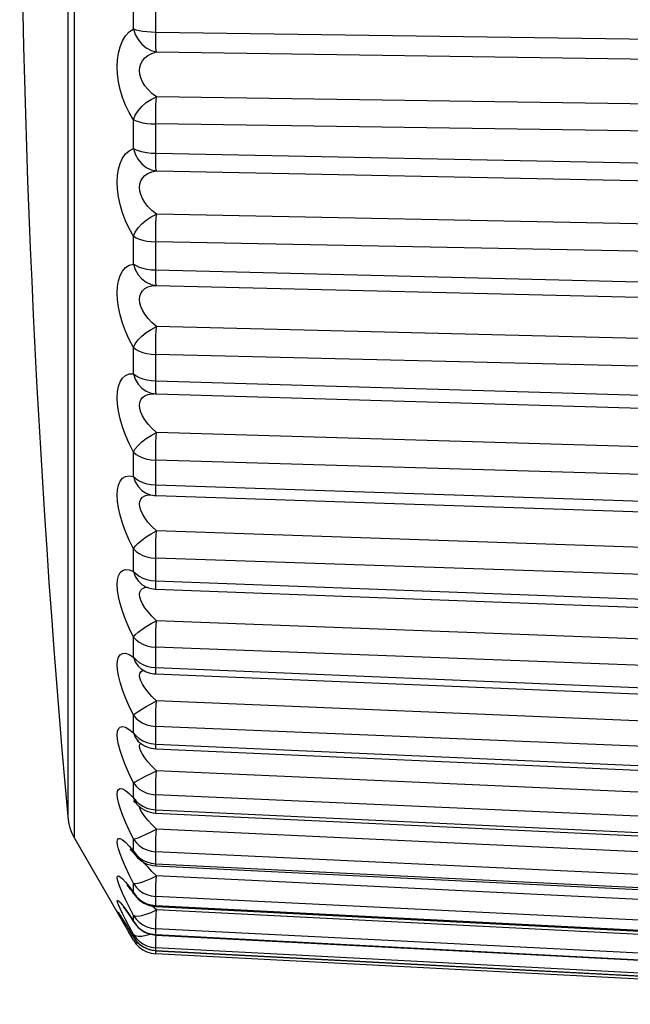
# Model space of a CAD drawing. Header units: millimetres. Extents: x -2579 to 1363, y -329 to 2298.
# Tile 36 of 256: x -2578.72 to -2574.69, y 1562.09 to 1568.58. Entities that reach past the tile are written whole.
import ezdxf

# ---------------------------------------------------------------- set-up
doc = ezdxf.new("R2010")
doc.units = ezdxf.units.MM
doc.header["$LTSCALE"] = 30.734
doc.layers.get('0').update_dxf_attribs({"linetype": 'CONTINUOUS'})

msp = doc.modelspace()

# ---------------------------------------------------------------- linework, layer by layer
at = {"color": 7}
for p, q in [((-2578.3541, 1563.1806), (-2578.3541, 1577.5989)), ((-2578.3995, 1575.1708), (-2578.3995, 1563.3241)), ((-2577.9655, 1568.5185), (-2577.9655, 1568.7151)), ((-2577.819, 1568.4669), (-2577.8191, 1568.696)), ((-2577.8191, 1568.4972), (-2571.5448, 1568.4063)), ((-2577.8145, 1568.3661), (-2571.5403, 1568.2755)), ((-2571.5403, 1567.9791), (-2577.8145, 1568.0699)), ((-2577.9655, 1567.7284), (-2577.9655, 1567.9192)), ((-2577.819, 1567.6691), (-2577.8191, 1567.891)), ((-2571.5448, 1567.8005), (-2577.8191, 1567.891)), ((-2577.8191, 1567.6981), (-2571.5448, 1567.5747)), ((-2577.8145, 1567.5811), (-2571.5403, 1567.4579)), ((-2571.5403, 1567.1721), (-2577.8145, 1567.2954)), ((-2577.9655, 1566.9674), (-2577.9655, 1567.1503)), ((-2577.819, 1566.901), (-2577.8191, 1567.1134)), ((-2571.5448, 1566.9903), (-2577.8191, 1567.1134)), ((-2577.8191, 1566.9284), (-2571.5448, 1566.7738)), ((-2577.8145, 1566.8268), (-2571.5403, 1566.6725)), ((-2571.5403, 1566.4002), (-2577.8145, 1566.5547)), ((-2577.9655, 1566.244), (-2577.9655, 1566.4169)), ((-2577.819, 1566.1712), (-2577.8191, 1566.3717)), ((-2571.5448, 1566.2173), (-2577.8191, 1566.3717)), ((-2577.8191, 1566.1967), (-2571.5448, 1566.0126)), ((-2577.8186, 1566.1494), (-2577.819, 1566.1712)), ((-2577.8317, 1566.1127), (-2577.8311, 1566.1126)), ((-2577.8149, 1566.1114), (-2571.5407, 1565.9275)), ((-2571.5403, 1565.6721), (-2577.8145, 1565.8561)), ((-2577.9655, 1565.5659), (-2577.9655, 1565.7271)), ((-2577.819, 1565.4875), (-2577.8191, 1565.674)), ((-2571.5448, 1565.4901), (-2577.8191, 1565.674)), ((-2577.8191, 1565.511), (-2571.5448, 1565.2994)), ((-2577.8697, 1565.445), (-2577.851, 1565.446)), ((-2577.8658, 1565.45), (-2577.8653, 1565.4498)), ((-2577.8157, 1565.4411), (-2571.5415, 1565.2297)), ((-2577.9178, 1565.3436), (-2577.9243, 1565.3657)), ((-2571.5403, 1564.9957), (-2577.8145, 1565.2072)), ((-2577.9655, 1564.9407), (-2577.9655, 1565.0883)), ((-2577.819, 1564.8576), (-2577.8191, 1565.0279)), ((-2571.5448, 1564.8165), (-2577.8191, 1565.0279)), ((-2577.8769, 1564.8875), (-2577.8485, 1564.8814)), ((-2577.8485, 1564.8814), (-2577.8191, 1564.8787)), ((-2577.8191, 1564.8787), (-2571.5448, 1564.6419)), ((-2577.8944, 1564.8442), (-2577.8942, 1564.844)), ((-2577.8164, 1564.8231), (-2571.5422, 1564.5865)), ((-2571.5403, 1564.3783), (-2577.8145, 1564.615)), ((-2577.9655, 1564.3752), (-2577.9655, 1564.5076)), ((-2571.5448, 1564.204), (-2577.8191, 1564.4407)), ((-2577.9036, 1564.3268), (-2577.8769, 1564.3165)), ((-2577.8769, 1564.3165), (-2577.8485, 1564.3098)), ((-2577.8485, 1564.3098), (-2577.8191, 1564.3068)), ((-2577.8191, 1564.3068), (-2571.5448, 1564.0474)), ((-2577.8171, 1564.2641), (-2571.5428, 1564.0049)), ((-2571.5403, 1563.8269), (-2577.8145, 1564.0861)), ((-2577.9655, 1563.8757), (-2577.9655, 1563.9914)), ((-2571.5448, 1563.6593), (-2577.8191, 1563.9185)), ((-2577.8485, 1563.8048), (-2577.8191, 1563.8015)), ((-2577.8191, 1563.8015), (-2571.5448, 1563.5223)), ((-2577.8176, 1563.7702), (-2571.5434, 1563.4912)), ((-2571.5403, 1563.3473), (-2577.8145, 1563.6263)), ((-2577.9655, 1563.4474), (-2577.9655, 1563.5453)), ((-2577.9655, 1563.4474), (-2577.9541, 1563.4207)), ((-2577.8191, 1563.3684), (-2577.8191, 1563.4673)), ((-2571.5448, 1563.1883), (-2577.8191, 1563.4673)), ((-2577.9541, 1563.4207), (-2577.9425, 1563.4053)), ((-2577.9425, 1563.4053), (-2577.9423, 1563.4051)), ((-2577.9242, 1563.3794), (-2577.9265, 1563.3915)), ((-2577.8485, 1563.3719), (-2577.8191, 1563.3684)), ((-2577.8191, 1563.3684), (-2571.5448, 1563.0726)), ((-2577.8697, 1563.298), (-2577.8905, 1563.3231)), ((-2577.8181, 1563.3469), (-2571.5439, 1563.0512)), ((-2571.5403, 1562.9449), (-2577.8145, 1563.2406)), ((-2578.3541, 1563.1806), (-2577.9973, 1562.5625)), ((-2577.9655, 1563.1741), (-2577.9352, 1563.1843)), ((-2577.9655, 1563.0953), (-2577.9655, 1563.1741)), ((-2577.9943, 1563.129), (-2577.9655, 1563.0953)), ((-2577.9655, 1563.0953), (-2577.9541, 1563.0714)), ((-2577.9541, 1563.0714), (-2577.9509, 1563.067)), ((-2577.9509, 1563.067), (-2577.9507, 1563.0667)), ((-2577.9277, 1563.0528), (-2577.9036, 1563.0365)), ((-2577.8191, 1563.0122), (-2577.8191, 1563.092)), ((-2571.5448, 1562.7963), (-2577.8191, 1563.092)), ((-2577.8485, 1563.0159), (-2577.8191, 1563.0122)), ((-2577.8191, 1563.0122), (-2571.5448, 1562.7029)), ((-2577.8185, 1562.9988), (-2571.5442, 1562.6896)), ((-2577.8145, 1562.9332), (-2577.8444, 1562.9623)), ((-2577.817, 1562.8739), (-2577.8145, 1562.9332)), ((-2571.5403, 1562.624), (-2577.8145, 1562.9332)), ((-2577.9655, 1562.823), (-2577.9655, 1562.882)), ((-2577.9665, 1562.8192), (-2577.9563, 1562.805)), ((-2577.9655, 1562.823), (-2577.9568, 1562.8058)), ((-2577.9568, 1562.8058), (-2577.9566, 1562.8056)), ((-2577.8191, 1562.7369), (-2577.8191, 1562.7966)), ((-2571.5448, 1562.4874), (-2577.8191, 1562.7966)), ((-2577.9941, 1562.7274), (-2578.0183, 1562.7762)), ((-2577.9655, 1562.6722), (-2577.9941, 1562.7274)), ((-2577.9277, 1562.779), (-2577.9036, 1562.762)), ((-2577.9036, 1562.762), (-2577.8769, 1562.7492)), ((-2577.8145, 1562.7075), (-2577.8414, 1562.7328)), ((-2577.8191, 1562.7369), (-2571.5448, 1562.4176)), ((-2577.8188, 1562.7297), (-2571.5445, 1562.4104)), ((-2578.0538, 1562.6614), (-2578.0645, 1562.6808)), ((-2578.0384, 1562.6341), (-2578.0538, 1562.6614)), ((-2578.0492, 1562.6641), (-2578.0414, 1562.6519)), ((-2578.0414, 1562.6519), (-2578.0317, 1562.6366)), ((-2578.0186, 1562.712), (-2577.9943, 1562.677)), ((-2577.9943, 1562.677), (-2577.9655, 1562.6337)), ((-2577.9655, 1562.6337), (-2577.9655, 1562.6722)), ((-2571.5403, 1562.3883), (-2577.8145, 1562.7075)), ((-2578.0386, 1562.6479), (-2578.0186, 1562.6162)), ((-2578.0317, 1562.6366), (-2578.0204, 1562.6186)), ((-2578.0204, 1562.6186), (-2578.0077, 1562.5982)), ((-2578.0186, 1562.6162), (-2578.0077, 1562.5982)), ((-2578.0077, 1562.5982), (-2577.971, 1562.5381)), ((-2578.0009, 1562.5871), (-2577.9943, 1562.5767)), ((-2577.9655, 1562.6337), (-2577.961, 1562.6249)), ((-2577.961, 1562.6249), (-2577.9609, 1562.6247)), ((-2577.9972, 1562.5624), (-2577.9973, 1562.5625)), ((-2577.9655, 1562.5076), (-2577.9972, 1562.5624)), ((-2577.9943, 1562.5767), (-2577.971, 1562.5381)), ((-2577.971, 1562.5381), (-2577.9638, 1562.5261)), ((-2577.9655, 1562.5294), (-2577.9655, 1562.5469)), ((-2577.9655, 1562.5294), (-2577.964, 1562.5265)), ((-2577.8191, 1562.5454), (-2577.8191, 1562.5843)), ((-2571.5448, 1562.2651), (-2577.8191, 1562.5843)), ((-2577.819, 1562.5425), (-2577.8191, 1562.5454)), ((-2577.8191, 1562.5454), (-2571.5448, 1562.2195)), ((-2577.819, 1562.5425), (-2571.5447, 1562.2167)), ((-2577.817, 1562.5128), (-2577.8156, 1562.5423)), ((-2577.9655, 1562.5076), (-2577.9485, 1562.483)), ((-2577.8487, 1562.4617), (-2577.8191, 1562.4576)), ((-2577.8191, 1562.4393), (-2577.8191, 1562.4576)), ((-2571.5448, 1562.1318), (-2577.8191, 1562.4576)), ((-2577.8186, 1562.4751), (-2577.817, 1562.5128)), ((-2577.9035, 1562.444), (-2577.8769, 1562.4306)), ((-2577.8485, 1562.4438), (-2577.8191, 1562.4398)), ((-2577.8191, 1562.4398), (-2571.5448, 1562.111)), ((-2577.8191, 1562.4178), (-2577.8181, 1562.4393)), ((-2571.4803, 1562.0856), (-2577.8191, 1562.4178))]:
    msp.add_line(p, q, dxfattribs=at)
for points in [[(-2577.9655, 1567.9192), (-2577.9942, 1567.9659), (-2578.0185, 1568.0146), (-2578.0384, 1568.0662), (-2578.0538, 1568.1186), (-2578.0645, 1568.17), (-2578.0708, 1568.2202), (-2578.0729, 1568.268), (-2578.0708, 1568.3139), (-2578.0646, 1568.3584), (-2578.054, 1568.4002), (-2578.0386, 1568.4386), (-2578.0186, 1568.4721), (-2577.9943, 1568.4984), (-2577.9655, 1568.5185)], [(-2577.9655, 1568.5185), (-2577.9541, 1568.4815), (-2577.9352, 1568.4471), (-2577.9107, 1568.4172), (-2577.8815, 1568.393), (-2577.8484, 1568.3758), (-2577.8145, 1568.3661)], [(-2577.9655, 1568.5185), (-2577.9485, 1568.5127), (-2577.9277, 1568.5076), (-2577.9036, 1568.5034), (-2577.8769, 1568.5002), (-2577.8485, 1568.4981), (-2577.8191, 1568.4972)], [(-2577.8145, 1568.3661), (-2577.8159, 1568.3772), (-2577.817, 1568.3934), (-2577.8179, 1568.4142), (-2577.8186, 1568.439), (-2577.819, 1568.4669)], [(-2577.8145, 1568.0699), (-2577.8444, 1568.0929), (-2577.8697, 1568.1176), (-2577.8905, 1568.1434), (-2577.9065, 1568.1694), (-2577.9177, 1568.195), (-2577.9242, 1568.2198), (-2577.9265, 1568.2434), (-2577.9243, 1568.2661), (-2577.9178, 1568.288), (-2577.9067, 1568.3085), (-2577.8907, 1568.3274), (-2577.8699, 1568.3437), (-2577.8445, 1568.3568), (-2577.8145, 1568.3661)], [(-2577.9655, 1567.9192), (-2577.9541, 1567.9491), (-2577.9352, 1567.9785), (-2577.9107, 1568.0067), (-2577.8815, 1568.0321), (-2577.8484, 1568.0531), (-2577.8145, 1568.0699)], [(-2577.8191, 1567.891), (-2577.819, 1567.9222), (-2577.8186, 1567.9541), (-2577.8179, 1567.9858), (-2577.817, 1568.0163), (-2577.8159, 1568.0446), (-2577.8145, 1568.0699)], [(-2577.9655, 1567.9192), (-2577.9485, 1567.9113), (-2577.9277, 1567.9048), (-2577.9035, 1567.8993), (-2577.8769, 1567.895), (-2577.8487, 1567.8924), (-2577.8191, 1567.891)], [(-2577.9655, 1567.1503), (-2577.9943, 1567.2008), (-2578.0186, 1567.2524), (-2578.0386, 1567.3059), (-2578.054, 1567.3593), (-2578.0646, 1567.4111), (-2578.0708, 1567.4607), (-2578.0729, 1567.507), (-2578.0708, 1567.5506), (-2578.0645, 1567.5924), (-2578.0538, 1567.6309), (-2578.0384, 1567.665), (-2578.0185, 1567.6935), (-2577.9942, 1567.7144), (-2577.9655, 1567.7284)], [(-2577.9655, 1567.7284), (-2577.9541, 1567.6913), (-2577.9352, 1567.6572), (-2577.9107, 1567.6279), (-2577.8815, 1567.6048), (-2577.8484, 1567.589), (-2577.8145, 1567.5811)], [(-2577.9655, 1567.7284), (-2577.9485, 1567.7201), (-2577.9277, 1567.7129), (-2577.9036, 1567.7069), (-2577.8769, 1567.7024), (-2577.8485, 1567.6994), (-2577.8191, 1567.6981)], [(-2577.8145, 1567.5811), (-2577.8159, 1567.589), (-2577.817, 1567.6022), (-2577.8179, 1567.6203), (-2577.8186, 1567.6429), (-2577.819, 1567.6691)], [(-2577.8145, 1567.2954), (-2577.8445, 1567.3203), (-2577.8699, 1567.3466), (-2577.8906, 1567.3734), (-2577.9067, 1567.4), (-2577.9178, 1567.4257), (-2577.9243, 1567.4503), (-2577.9265, 1567.4731), (-2577.9242, 1567.4947), (-2577.9177, 1567.5153), (-2577.9066, 1567.5341), (-2577.8905, 1567.5508), (-2577.8698, 1567.5646), (-2577.8444, 1567.5749), (-2577.8145, 1567.5811)], [(-2577.9655, 1567.1503), (-2577.9541, 1567.1778), (-2577.9352, 1567.2052), (-2577.9107, 1567.232), (-2577.8815, 1567.2567), (-2577.8484, 1567.2778), (-2577.8145, 1567.2954)], [(-2577.8191, 1567.1134), (-2577.819, 1567.1436), (-2577.8186, 1567.1752), (-2577.8179, 1567.2071), (-2577.817, 1567.2385), (-2577.8159, 1567.2682), (-2577.8145, 1567.2954)], [(-2577.9655, 1567.1503), (-2577.9485, 1567.14), (-2577.9277, 1567.1314), (-2577.9035, 1567.1242), (-2577.8769, 1567.1187), (-2577.8487, 1567.1152), (-2577.8191, 1567.1134)], [(-2577.9655, 1566.4169), (-2577.9942, 1566.4703), (-2578.0185, 1566.5239), (-2578.0384, 1566.5785), (-2578.0538, 1566.6321), (-2578.0645, 1566.6832), (-2578.0708, 1566.7315), (-2578.0729, 1566.7762), (-2578.0708, 1566.8176), (-2578.0646, 1566.8563), (-2578.054, 1566.8909), (-2578.0386, 1566.9206), (-2578.0186, 1566.9441), (-2577.9943, 1566.9595), (-2577.9655, 1566.9674)], [(-2577.9655, 1566.9674), (-2577.9541, 1566.9307), (-2577.9352, 1566.8971), (-2577.9107, 1566.8689), (-2577.8815, 1566.8472), (-2577.8484, 1566.8329), (-2577.8145, 1566.8268)], [(-2577.9655, 1566.9674), (-2577.9485, 1566.9568), (-2577.9277, 1566.9475), (-2577.9036, 1566.9398), (-2577.8769, 1566.934), (-2577.8485, 1566.9302), (-2577.8191, 1566.9284)], [(-2577.8145, 1566.8268), (-2577.8159, 1566.8314), (-2577.817, 1566.8415), (-2577.8179, 1566.8568), (-2577.8186, 1566.8769), (-2577.819, 1566.901)], [(-2577.8145, 1566.5547), (-2577.8444, 1566.5812), (-2577.8697, 1566.6086), (-2577.8905, 1566.6359), (-2577.9065, 1566.6627), (-2577.9177, 1566.6881), (-2577.9242, 1566.7121), (-2577.9265, 1566.7342), (-2577.9243, 1566.7547), (-2577.9178, 1566.7736), (-2577.9067, 1566.7905), (-2577.8907, 1566.805), (-2577.8699, 1566.8162), (-2577.8445, 1566.8237), (-2577.8145, 1566.8268)], [(-2577.9655, 1566.4169), (-2577.9541, 1566.4417), (-2577.9352, 1566.4667), (-2577.9107, 1566.4919), (-2577.8815, 1566.5157), (-2577.8484, 1566.5365), (-2577.8145, 1566.5547)], [(-2577.8191, 1566.3717), (-2577.819, 1566.4006), (-2577.8186, 1566.4315), (-2577.8179, 1566.4634), (-2577.817, 1566.4952), (-2577.8159, 1566.5259), (-2577.8145, 1566.5547)], [(-2577.9655, 1566.4169), (-2577.9485, 1566.4044), (-2577.9277, 1566.3938), (-2577.9035, 1566.3849), (-2577.8769, 1566.3781), (-2577.8487, 1566.3738), (-2577.8191, 1566.3717)], [(-2577.9655, 1565.7271), (-2577.9942, 1565.7829), (-2578.0185, 1565.8381), (-2578.0384, 1565.8933), (-2578.0538, 1565.9467), (-2578.0645, 1565.9967), (-2578.0708, 1566.0433), (-2578.0729, 1566.0857), (-2578.0708, 1566.1242), (-2578.0646, 1566.1593), (-2578.054, 1566.1897), (-2578.0386, 1566.2145), (-2578.0186, 1566.2327), (-2577.9943, 1566.2423), (-2577.9655, 1566.244)], [(-2577.9655, 1566.244), (-2577.9541, 1566.208), (-2577.9352, 1566.1754), (-2577.9107, 1566.1485), (-2577.8815, 1566.1284), (-2577.8484, 1566.1158), (-2577.8317, 1566.1127)], [(-2577.9655, 1566.244), (-2577.9485, 1566.2311), (-2577.9277, 1566.2198), (-2577.9036, 1566.2105), (-2577.8769, 1566.2035), (-2577.8485, 1566.1988), (-2577.8191, 1566.1967)], [(-2577.9178, 1566.0718), (-2577.9067, 1566.0866), (-2577.8907, 1566.0986), (-2577.8699, 1566.1071), (-2577.8445, 1566.1116), (-2577.8311, 1566.1119)], [(-2577.8149, 1566.1114), (-2577.8159, 1566.1128), (-2577.817, 1566.1197), (-2577.8179, 1566.132), (-2577.8186, 1566.1494)], [(-2577.8145, 1565.8561), (-2577.8444, 1565.884), (-2577.8697, 1565.9121), (-2577.8905, 1565.9399), (-2577.9065, 1565.9666), (-2577.9177, 1565.9915), (-2577.9242, 1566.0147), (-2577.9265, 1566.0356), (-2577.9243, 1566.0546), (-2577.9178, 1566.0718)], [(-2577.9655, 1565.7271), (-2577.9541, 1565.7488), (-2577.9352, 1565.7712), (-2577.9107, 1565.7945), (-2577.8815, 1565.8171), (-2577.8484, 1565.8375), (-2577.8145, 1565.8561)], [(-2577.8191, 1565.674), (-2577.819, 1565.7013), (-2577.8186, 1565.7312), (-2577.8179, 1565.7626), (-2577.817, 1565.7945), (-2577.8159, 1565.826), (-2577.8145, 1565.8561)], [(-2577.9655, 1565.7271), (-2577.9485, 1565.7124), (-2577.9277, 1565.6999), (-2577.9035, 1565.6895), (-2577.8769, 1565.6816), (-2577.8487, 1565.6764), (-2577.8191, 1565.674)], [(-2577.9655, 1565.0883), (-2577.9943, 1565.1462), (-2578.0187, 1565.2025), (-2578.0386, 1565.2579), (-2578.054, 1565.3106), (-2578.0646, 1565.3593), (-2578.0709, 1565.4039), (-2578.0729, 1565.4432), (-2578.0708, 1565.478), (-2578.0645, 1565.509), (-2578.0538, 1565.5348), (-2578.0384, 1565.5544), (-2578.0185, 1565.5668), (-2577.9942, 1565.5705), (-2577.9655, 1565.5659)], [(-2577.9655, 1565.5659), (-2577.9541, 1565.531), (-2577.9352, 1565.4998), (-2577.9107, 1565.4746), (-2577.8815, 1565.4562), (-2577.8658, 1565.45)], [(-2577.9655, 1565.5659), (-2577.9485, 1565.5509), (-2577.9277, 1565.5378), (-2577.9036, 1565.527), (-2577.8769, 1565.5188), (-2577.8485, 1565.5134), (-2577.8191, 1565.511)], [(-2577.9177, 1565.4175), (-2577.9065, 1565.43), (-2577.8905, 1565.4394), (-2577.8697, 1565.445)], [(-2577.8157, 1565.4411), (-2577.8159, 1565.4411), (-2577.817, 1565.4447), (-2577.8179, 1565.4539), (-2577.8186, 1565.4683), (-2577.819, 1565.4875)], [(-2577.9243, 1565.3657), (-2577.9265, 1565.3851), (-2577.9242, 1565.4023), (-2577.9177, 1565.4175)], [(-2577.8145, 1565.2072), (-2577.8445, 1565.2362), (-2577.8699, 1565.2649), (-2577.8907, 1565.2928), (-2577.9067, 1565.3192), (-2577.9178, 1565.3436)], [(-2577.9655, 1565.0883), (-2577.9541, 1565.1068), (-2577.9352, 1565.1264), (-2577.9107, 1565.1475), (-2577.8815, 1565.1686), (-2577.8484, 1565.1883), (-2577.8145, 1565.2072)], [(-2577.8191, 1565.0279), (-2577.819, 1565.0534), (-2577.8186, 1565.0819), (-2577.8179, 1565.1125), (-2577.817, 1565.1442), (-2577.8159, 1565.1761), (-2577.8145, 1565.2072)], [(-2577.9655, 1565.0883), (-2577.9485, 1565.0717), (-2577.9277, 1565.0574), (-2577.9035, 1565.0456), (-2577.8769, 1565.0366), (-2577.8487, 1565.0307), (-2577.8191, 1565.0279)], [(-2577.9655, 1564.5076), (-2577.9942, 1564.5666), (-2578.0185, 1564.623), (-2578.0384, 1564.6776), (-2578.0538, 1564.7288), (-2578.0645, 1564.7752), (-2578.0708, 1564.8168), (-2578.0729, 1564.8533), (-2578.0708, 1564.8846), (-2578.0646, 1564.9115), (-2578.054, 1564.9325), (-2578.0386, 1564.9469), (-2578.0186, 1564.9537), (-2577.9943, 1564.9515), (-2577.9655, 1564.9407)], [(-2577.9655, 1564.9407), (-2577.9541, 1564.9074), (-2577.9352, 1564.8778), (-2577.9107, 1564.8545), (-2577.8944, 1564.8442)], [(-2577.9655, 1564.9407), (-2577.9485, 1564.9238), (-2577.9277, 1564.909), (-2577.9036, 1564.8968), (-2577.8769, 1564.8875)], [(-2577.8145, 1564.615), (-2577.8444, 1564.6446), (-2577.8697, 1564.6735), (-2577.8905, 1564.7011), (-2577.9065, 1564.7268), (-2577.9177, 1564.75), (-2577.9242, 1564.7707), (-2577.9265, 1564.7887), (-2577.9243, 1564.8042), (-2577.9178, 1564.8173)], [(-2577.9178, 1564.8173), (-2577.9067, 1564.8274), (-2577.8907, 1564.8341), (-2577.8767, 1564.836)], [(-2577.8164, 1564.8231), (-2577.817, 1564.8239), (-2577.8179, 1564.8298), (-2577.8186, 1564.8412), (-2577.819, 1564.8576)], [(-2577.9655, 1564.5076), (-2577.9541, 1564.5226), (-2577.9352, 1564.5392), (-2577.9107, 1564.5579), (-2577.8815, 1564.5773), (-2577.8484, 1564.5961), (-2577.8145, 1564.615)], [(-2577.8191, 1564.3068), (-2577.819, 1564.464), (-2577.8186, 1564.4908), (-2577.8179, 1564.5202), (-2577.817, 1564.5514), (-2577.8159, 1564.5833), (-2577.8145, 1564.615)], [(-2577.9655, 1564.5076), (-2577.9485, 1564.4892), (-2577.9277, 1564.4734), (-2577.9035, 1564.4602), (-2577.8769, 1564.4502), (-2577.8487, 1564.4437), (-2577.8191, 1564.4407)], [(-2577.9655, 1563.9914), (-2577.9942, 1564.0509), (-2578.0185, 1564.1071), (-2578.0384, 1564.1605), (-2578.0538, 1564.2097), (-2578.0645, 1564.2535), (-2578.0708, 1564.292), (-2578.0729, 1564.3248), (-2578.0708, 1564.3521), (-2578.0646, 1564.3743), (-2578.054, 1564.3903), (-2578.0386, 1564.3992), (-2578.0186, 1564.4002), (-2577.9943, 1564.3921), (-2577.9655, 1564.3752)], [(-2577.9655, 1564.3752), (-2577.9541, 1564.3438), (-2577.9352, 1564.3162), (-2577.9153, 1564.2982)], [(-2577.9655, 1564.3752), (-2577.9485, 1564.3565), (-2577.9277, 1564.3402), (-2577.9036, 1564.3268)], [(-2577.9177, 1564.2187), (-2577.9242, 1564.2378), (-2577.9265, 1564.2541), (-2577.9243, 1564.2675), (-2577.9178, 1564.2783)], [(-2577.9178, 1564.2783), (-2577.9067, 1564.2859), (-2577.8984, 1564.288)], [(-2577.9171, 1564.2995), (-2577.9175, 1564.2997), (-2577.9164, 1564.2989), (-2577.9153, 1564.2982)], [(-2577.8171, 1564.2641), (-2577.8179, 1564.2667), (-2577.8186, 1564.2748), (-2577.819, 1564.2883), (-2577.8191, 1564.3068)], [(-2577.8145, 1564.0861), (-2577.8444, 1564.1161), (-2577.8697, 1564.1449), (-2577.8905, 1564.1719), (-2577.9065, 1564.1967), (-2577.9177, 1564.2187)], [(-2577.9655, 1563.9914), (-2577.9541, 1564.0028), (-2577.9352, 1564.0161), (-2577.9107, 1564.0322), (-2577.8815, 1564.0497), (-2577.8484, 1564.0674), (-2577.8145, 1564.0861)], [(-2577.8191, 1563.8015), (-2577.819, 1563.9394), (-2577.8186, 1563.9643), (-2577.8179, 1563.9923), (-2577.817, 1564.0226), (-2577.8159, 1564.0542), (-2577.8145, 1564.0861)], [(-2577.9655, 1563.9914), (-2577.9485, 1563.9713), (-2577.9277, 1563.9541), (-2577.9035, 1563.9398), (-2577.8769, 1563.9289), (-2577.8487, 1563.9219), (-2577.8191, 1563.9185)], [(-2577.9655, 1563.5453), (-2577.9943, 1563.6049), (-2578.0187, 1563.6604), (-2578.0386, 1563.7121), (-2578.054, 1563.7589), (-2578.0647, 1563.7999), (-2578.0709, 1563.8349), (-2578.073, 1563.8635), (-2578.0708, 1563.886), (-2578.0644, 1563.9033), (-2578.0537, 1563.9139), (-2578.0383, 1563.9171), (-2578.0184, 1563.9123), (-2577.9942, 1563.8984), (-2577.9655, 1563.8757)], [(-2577.9655, 1563.8757), (-2577.9541, 1563.8464), (-2577.9352, 1563.8211), (-2577.9308, 1563.817)], [(-2577.9655, 1563.8757), (-2577.9485, 1563.8554), (-2577.9277, 1563.8377), (-2577.9036, 1563.8231)], [(-2577.9383, 1563.8239), (-2577.9414, 1563.8257), (-2577.939, 1563.8239), (-2577.9321, 1563.8181), (-2577.9309, 1563.817)], [(-2577.9036, 1563.8231), (-2577.8769, 1563.8121), (-2577.8485, 1563.8048)], [(-2577.9178, 1563.7554), (-2577.9243, 1563.7729), (-2577.9265, 1563.787), (-2577.9242, 1563.7981), (-2577.9176, 1563.8064)], [(-2577.8699, 1563.6849), (-2577.8907, 1563.7112), (-2577.9067, 1563.7348), (-2577.9178, 1563.7554)], [(-2577.8176, 1563.7702), (-2577.8179, 1563.7706), (-2577.8186, 1563.7755), (-2577.819, 1563.7859), (-2577.8191, 1563.8015)], [(-2577.9655, 1563.5453), (-2577.9541, 1563.5529), (-2577.9352, 1563.5628), (-2577.9107, 1563.5761), (-2577.8815, 1563.5916), (-2577.8484, 1563.608), (-2577.8145, 1563.6263)], [(-2577.8145, 1563.6263), (-2577.8445, 1563.6564), (-2577.8699, 1563.6849)], [(-2577.8191, 1563.4673), (-2577.819, 1563.4856), (-2577.8186, 1563.5082), (-2577.8179, 1563.5344), (-2577.817, 1563.5635), (-2577.8159, 1563.5944), (-2577.8145, 1563.6263)], [(-2577.9655, 1563.1741), (-2577.9942, 1563.2329), (-2578.0185, 1563.2866), (-2578.0384, 1563.3359), (-2578.0538, 1563.3796), (-2578.0645, 1563.4168), (-2578.0708, 1563.4477), (-2578.0729, 1563.4722), (-2578.0708, 1563.4905), (-2578.0646, 1563.5029), (-2578.054, 1563.5083), (-2578.0386, 1563.5059), (-2578.0186, 1563.4954), (-2577.9943, 1563.4759), (-2577.9655, 1563.4474)], [(-2577.9655, 1563.5453), (-2577.9485, 1563.5238), (-2577.9277, 1563.5054), (-2577.9035, 1563.4901), (-2577.8769, 1563.4784), (-2577.8487, 1563.4709), (-2577.8191, 1563.4673)], [(-2577.9655, 1563.4474), (-2577.9485, 1563.4258), (-2577.9277, 1563.407), (-2577.9036, 1563.3915)], [(-2577.9581, 1563.4228), (-2577.9632, 1563.4257), (-2577.9642, 1563.4264), (-2577.9606, 1563.4233), (-2577.9528, 1563.416), (-2577.9422, 1563.4049)], [(-2577.8905, 1563.3231), (-2577.9065, 1563.3452), (-2577.9177, 1563.3639), (-2577.9242, 1563.3794)], [(-2577.9036, 1563.3915), (-2577.8769, 1563.3797), (-2577.8485, 1563.3719)], [(-2577.8181, 1563.3469), (-2577.8186, 1563.3486), (-2577.819, 1563.3558), (-2577.8191, 1563.3684)], [(-2577.9352, 1563.1843), (-2577.9107, 1563.1947), (-2577.8815, 1563.2079), (-2577.8484, 1563.2229), (-2577.8145, 1563.2406)], [(-2577.8145, 1563.2406), (-2577.8444, 1563.2703), (-2577.8697, 1563.298)], [(-2577.8191, 1563.092), (-2577.819, 1563.1074), (-2577.8186, 1563.1275), (-2577.8179, 1563.1517), (-2577.817, 1563.1792), (-2577.8159, 1563.2091), (-2577.8145, 1563.2406)], [(-2577.9655, 1562.882), (-2577.9942, 1562.9394), (-2578.0185, 1562.9911), (-2578.0384, 1563.0375), (-2578.0538, 1563.0777), (-2578.0645, 1563.1109), (-2578.0708, 1563.1375), (-2578.0729, 1563.1575), (-2578.0708, 1563.171), (-2578.0646, 1563.1781), (-2578.054, 1563.1781), (-2578.0386, 1563.1702), (-2578.0186, 1563.1541), (-2577.9943, 1563.129)], [(-2577.9655, 1563.1741), (-2577.9485, 1563.1516), (-2577.9277, 1563.1321), (-2577.9035, 1563.1159), (-2577.8769, 1563.1037), (-2577.8487, 1563.0957), (-2577.8191, 1563.092)], [(-2577.9846, 1563.1056), (-2577.9873, 1563.1077), (-2577.9864, 1563.1068), (-2577.9821, 1563.1027), (-2577.9753, 1563.0957), (-2577.9666, 1563.0859), (-2577.9564, 1563.0738), (-2577.9503, 1563.0663)], [(-2577.9655, 1563.0953), (-2577.9485, 1563.0726), (-2577.9277, 1563.0528)], [(-2577.9036, 1563.0365), (-2577.8769, 1563.0241), (-2577.8485, 1563.0159)], [(-2577.8444, 1562.9623), (-2577.8697, 1562.989), (-2577.8905, 1563.0127), (-2577.8984, 1563.0227)], [(-2577.8185, 1562.9988), (-2577.8186, 1562.9989), (-2577.819, 1563.0028), (-2577.8191, 1563.0122)], [(-2578.0536, 1562.8553), (-2578.0643, 1562.8844), (-2578.0707, 1562.9066), (-2578.0729, 1562.9219), (-2578.0709, 1562.9304), (-2578.0647, 1562.9324), (-2578.0541, 1562.9271), (-2578.0387, 1562.9137), (-2578.0187, 1562.8921)], [(-2577.9655, 1562.882), (-2577.9541, 1562.882), (-2577.9352, 1562.8848), (-2577.9107, 1562.8921), (-2577.8815, 1562.903), (-2577.8484, 1562.9163), (-2577.8145, 1562.9332)], [(-2578.0183, 1562.7762), (-2578.0382, 1562.8191), (-2578.0536, 1562.8553)], [(-2578.0187, 1562.8921), (-2577.9944, 1562.8618), (-2577.9655, 1562.823)], [(-2578.0098, 1562.873), (-2578.0102, 1562.8733), (-2578.0075, 1562.8705), (-2578.0023, 1562.8647), (-2577.9952, 1562.8564), (-2577.9867, 1562.8458), (-2577.977, 1562.8333), (-2577.9665, 1562.8192)], [(-2577.9655, 1562.882), (-2577.9485, 1562.8586), (-2577.9277, 1562.8383), (-2577.9035, 1562.8215), (-2577.8769, 1562.8087), (-2577.8487, 1562.8004), (-2577.8191, 1562.7966)], [(-2577.8191, 1562.7966), (-2577.819, 1562.809), (-2577.8186, 1562.8264), (-2577.8179, 1562.8482), (-2577.817, 1562.8739)], [(-2577.9655, 1562.823), (-2577.9485, 1562.7995), (-2577.9277, 1562.779)], [(-2578.0538, 1562.7166), (-2578.0645, 1562.7409), (-2578.0708, 1562.7581), (-2578.0729, 1562.7684), (-2578.0708, 1562.7717), (-2578.0646, 1562.7684), (-2578.054, 1562.7577), (-2578.0386, 1562.7388), (-2578.0186, 1562.712)], [(-2578.0185, 1562.6456), (-2578.0384, 1562.6847), (-2578.0538, 1562.7166)], [(-2578.0329, 1562.7273), (-2578.0334, 1562.7278), (-2578.0311, 1562.7251), (-2578.0268, 1562.7197), (-2578.021, 1562.7122), (-2578.014, 1562.7028), (-2578.006, 1562.6916), (-2577.997, 1562.6787), (-2577.987, 1562.6641), (-2577.9761, 1562.6478), (-2577.9645, 1562.6302), (-2577.9606, 1562.6242)], [(-2577.8769, 1562.7492), (-2577.8485, 1562.7407), (-2577.8191, 1562.7369)], [(-2577.8188, 1562.7297), (-2577.819, 1562.7307), (-2577.8191, 1562.7369)], [(-2578.0645, 1562.6808), (-2578.0708, 1562.6929), (-2578.0729, 1562.6982), (-2578.0708, 1562.6965), (-2578.0646, 1562.6879)], [(-2578.0646, 1562.6879), (-2578.054, 1562.6719), (-2578.0386, 1562.6479)], [(-2578.0576, 1562.6767), (-2578.058, 1562.6771), (-2578.0576, 1562.6766), (-2578.0565, 1562.675), (-2578.0547, 1562.6724), (-2578.0523, 1562.6687), (-2578.0492, 1562.6641)], [(-2577.9655, 1562.6722), (-2577.9541, 1562.6683), (-2577.9352, 1562.6675), (-2577.9107, 1562.6717), (-2577.8815, 1562.68), (-2577.8484, 1562.6916), (-2577.8145, 1562.7075)], [(-2577.9655, 1562.6722), (-2577.9485, 1562.6481), (-2577.9277, 1562.6273), (-2577.9035, 1562.61), (-2577.8769, 1562.5969), (-2577.8487, 1562.5883), (-2577.8191, 1562.5843)], [(-2577.8179, 1562.6274), (-2577.8159, 1562.6779), (-2577.8145, 1562.7075)], [(-2577.9655, 1562.5469), (-2577.9942, 1562.5997), (-2578.0185, 1562.6456)], [(-2577.9655, 1562.6337), (-2577.9485, 1562.6096), (-2577.9277, 1562.5885)], [(-2577.9277, 1562.5885), (-2577.9036, 1562.5712), (-2577.8769, 1562.558)], [(-2577.8191, 1562.5843), (-2577.819, 1562.5936), (-2577.8186, 1562.6081), (-2577.8179, 1562.6274)], [(-2577.9655, 1562.5469), (-2577.9485, 1562.5225), (-2577.9277, 1562.5013), (-2577.9035, 1562.4837)], [(-2577.9655, 1562.5469), (-2577.9541, 1562.5392), (-2577.9352, 1562.5348), (-2577.9107, 1562.5358)], [(-2577.9655, 1562.5294), (-2577.9485, 1562.5049), (-2577.9277, 1562.4836), (-2577.9036, 1562.466), (-2577.8769, 1562.4526), (-2577.8485, 1562.4438)], [(-2577.9107, 1562.5358), (-2577.8815, 1562.5415), (-2577.8563, 1562.5489)], [(-2577.8769, 1562.558), (-2577.8485, 1562.5493), (-2577.8191, 1562.5454)], [(-2577.9655, 1562.5076), (-2577.9541, 1562.4961), (-2577.9352, 1562.4882)], [(-2577.9485, 1562.483), (-2577.9277, 1562.4617), (-2577.9035, 1562.444)], [(-2577.9035, 1562.4837), (-2577.8769, 1562.4704), (-2577.8487, 1562.4617)], [(-2577.8191, 1562.4576), (-2577.819, 1562.4636), (-2577.8186, 1562.4751)], [(-2577.8769, 1562.4306), (-2577.8487, 1562.4219), (-2577.8191, 1562.4178)], [(-2577.8191, 1562.4393), (-2571.5399, 1562.1102), (-2571.5089, 1562.1084), (-2571.4791, 1562.1064), (-2571.4511, 1562.1043), (-2571.4253, 1562.1021), (-2571.4019, 1562.0998), (-2571.381, 1562.0977), (-2571.3629, 1562.0956), (-2571.3476, 1562.0937), (-2571.335, 1562.092), (-2571.3252, 1562.0905), (-2571.3184, 1562.0893), (-2571.3144, 1562.0886)]]:
    msp.add_lwpolyline(points, dxfattribs=at)
for centre, radius, start, end in [((-2499.7344, 1570.3898), 78.9818, 174.867361, 185.132639), ((-2577.8096, 1566.2913), 0.18, 263.14655, 268.32123), ((-2577.8096, 1565.621), 0.18, 251.98302, 268.07019), ((-2577.8096, 1565.0029), 0.18, 241.90997, 267.84034), ((-2577.8096, 1564.4439), 0.18, 234.05334, 267.63419), ((-2577.8096, 1563.95), 0.18, 227.69257, 267.45399), ((-2577.8096, 1563.5267), 0.18, 222.42284, 267.30169), ((-2578.0518, 1563.3552), 0.3491, 185.13264, 209.99925), ((-2577.8096, 1563.1786), 0.18, 218.30919, 267.17894), ((-2577.8096, 1562.9094), 0.18, 215.1542, 267.08707), ((-2577.8096, 1562.7223), 0.18, 212.75874, 267.02707), ((-2577.8096, 1562.6191), 0.18, 210.96806, 266.99958)]:
    msp.add_arc(centre, radius, start, end, dxfattribs=at)

doc.saveas('drawing.dxf')
